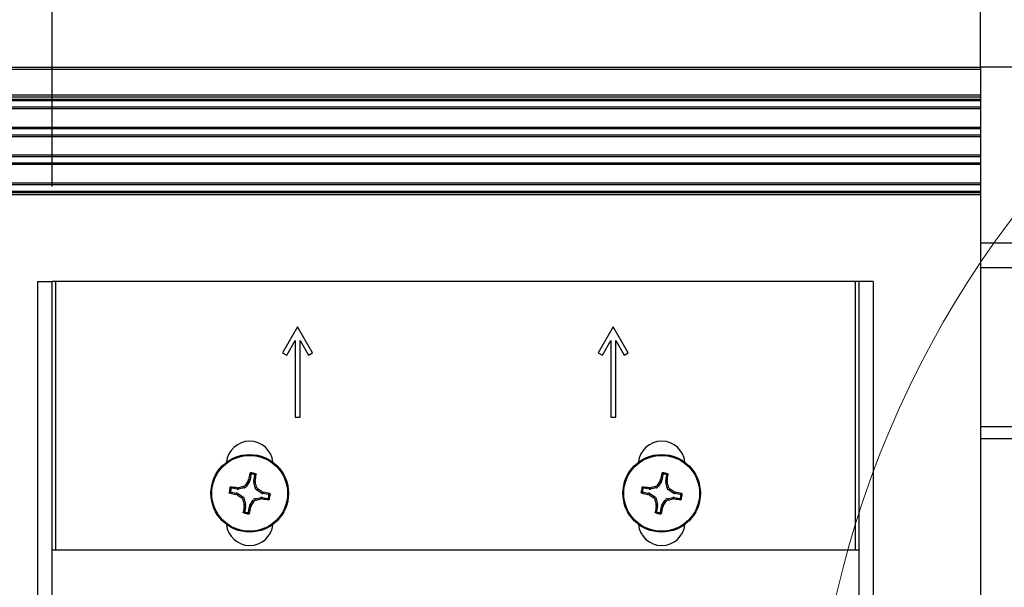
# Model space of a CAD drawing. Header units: inches. Extents: x 0.3 to 33.8, y 0.2 to 21.7.
# Tile 52 of 90: x 24.341 to 24.75, y 9.993 to 10.229. Entities that reach past the tile are written whole.
import ezdxf

# ---------------------------------------------------------------- set-up
doc = ezdxf.new("R2010")
doc.units = ezdxf.units.IN
doc.header["$MEASUREMENT"] = 0
doc.layers.add('BORDERS', color=7, linetype='Continuous')
doc.styles.add('SLDTEXTSTYLE0', font='TXT', dxfattribs={"width": 0.75})
doc.dimstyles.new('SLDDIMSTYLE2', dxfattribs={"dimtxt": 0.1377952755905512, "dimasz": 0.14, "dimexe": 0, "dimexo": 0.0625, "dimgap": 0.0344488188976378, "dimtad": 1, "dimdec": 3, "dimlfac": 10, "dimrnd": 1e-09, "dimzin": 12, "dimdsep": 46, "dimtxsty": 'SLDTEXTSTYLE0', "dimblk1": 'CLOSED', "dimblk2": 'CLOSED', "dimsah": 1, "dimcen": 0.09, "dimadec": 0, "dimazin": 3, "dimtfac": 1, "dimtdec": 3, "dimtofl": 0, "dimtmove": 0, "dimatfit": 3, "dimldrblk": 'CLOSED', "dimfxl": 0, "dimfrac": 2, "dimtolj": 1, "dimtzin": 12, "dimarcsym": 0})

# ---------------------------------------------------------------- blocks, each defined once
blk = doc.blocks.new('_Closed')
at = {"color": 0, "linetype": 'ByBlock', "lineweight": -2}
for p, q in [((-1, 0.166667), (0, 0)), ((-1, 0.166667), (-1, -0.166667)), ((0, 0), (-1, -0.166667)), ((0, 0), (-1, 0))]:
    blk.add_line(p, q, dxfattribs=at)
blk = doc.blocks.new('_D_10')
at = {"layer": 'BORDERS'}
for p, q in [((23.5473700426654, 10.90231424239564), (23.50538554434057, 10.90231424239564)), ((23.50538554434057, 10.90231424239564), (23.50538554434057, 10.68356424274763)), ((24.00553935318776, 10.90231424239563), (24.04752385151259, 10.90231424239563)), ((24.04752385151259, 10.90231424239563), (24.04752385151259, 10.68356424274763)), ((23.50538554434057, 10.68356424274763), (23.5473700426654, 10.68356424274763)), ((24.04752385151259, 10.68356424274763), (24.00553935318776, 10.68356424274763)), ((24.35501797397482, 10.15960306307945), (24.35501797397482, 10.51676771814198)), ((25.08506797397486, 10.03594558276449), (25.08506797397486, 10.51676771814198)), ((24.35501797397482, 10.47739763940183), (23.41249334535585, 10.47739763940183)), ((25.08506797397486, 10.47739763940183), (24.35501797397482, 10.47739763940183))]:
    blk.add_line(p, q, dxfattribs=at)
at = {"layer": 'BORDERS', "xscale": 0.14, "yscale": 0.14, "rotation": 180.0000000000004}
blk.add_blockref('_Closed', (24.35501797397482, 10.47739763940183, -0.1940375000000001), dxfattribs=at)
at = {"layer": 'BORDERS', "xscale": 0.14, "yscale": 0.14}
blk.add_blockref('_Closed', (25.08506797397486, 10.47739763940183, -0.1940375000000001), dxfattribs=at)
at = {"layer": 'BORDERS', "char_height": 0.1377952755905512, "attachment_point": 1, "style": 'SLDTEXTSTYLE0'}
for s, insert in [('185.4', (23.5473700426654, 10.86119168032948)), ('7.301', (23.54737002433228, 10.65502508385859))]:
    blk.add_mtext(s, dxfattribs=dict(at, insert=insert))

msp = doc.modelspace()

# ---------------------------------------------------------------- linework, layer by layer
at = {"color": 7, "linetype": 'Continuous', "lineweight": 25}
for p, q in [((24.74057978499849, 10.20923298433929), (24.74057978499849, 10.24860306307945)), ((20.2950679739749, 10.20923298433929), (24.74057978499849, 10.20923298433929)), ((24.74057978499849, 10.2082329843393), (20.2950679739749, 10.2082329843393)), ((24.74057978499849, 10.20923298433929), (24.74057978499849, 10.13624102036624)), ((25.42955616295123, 10.20923298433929), (24.74057978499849, 10.20923298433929)), ((20.2950679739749, 10.19773298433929), (24.74057978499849, 10.19773298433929)), ((24.74057978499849, 10.19673298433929), (20.2950679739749, 10.19673298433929)), ((24.74057978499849, 10.19573298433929), (20.2950679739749, 10.19573298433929)), ((24.74057978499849, 10.1952329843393), (20.33806797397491, 10.1952329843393)), ((24.74057978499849, 10.19261439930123), (20.33806797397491, 10.19261439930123)), ((24.74057978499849, 10.19193572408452), (20.33806797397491, 10.19193572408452)), ((24.74057978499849, 10.18423024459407), (20.33806797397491, 10.18423024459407)), ((24.74057978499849, 10.18355156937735), (20.33806797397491, 10.18355156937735)), ((24.74057978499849, 10.18101439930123), (20.33806797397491, 10.18101439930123)), ((24.74057978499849, 10.18033572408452), (20.33806797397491, 10.18033572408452)), ((24.74057978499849, 10.17263024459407), (20.33806797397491, 10.17263024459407)), ((24.74057978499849, 10.17195156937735), (20.33806797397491, 10.17195156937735)), ((24.74057978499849, 10.16941439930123), (20.33806797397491, 10.16941439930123)), ((24.74057978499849, 10.16873572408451), (20.33806797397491, 10.16873572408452)), ((24.74057978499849, 10.16103024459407), (20.33806797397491, 10.16103024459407)), ((24.74057978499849, 10.16035156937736), (20.33806797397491, 10.16035156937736)), ((20.33694297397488, 10.1572329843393), (24.74057978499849, 10.1572329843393)), ((24.74057978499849, 10.15623298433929), (20.33694297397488, 10.15623298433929)), ((20.33806797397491, 10.1577329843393), (24.74057978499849, 10.1577329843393)), ((24.74057978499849, 10.13624102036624), (25.42955616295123, 10.13624102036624)), ((24.74057978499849, 10.13624102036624), (24.74057978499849, 10.1260512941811)), ((24.74057978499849, 10.1260512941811), (25.42955616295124, 10.1260512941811)), ((24.74057978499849, 10.1260512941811), (24.74057978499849, 10.0600955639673)), ((24.34901797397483, 9.773232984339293), (24.34901797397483, 10.1202329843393)), ((24.34901797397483, 10.1202329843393), (24.35501797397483, 10.12023298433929)), ((24.35501797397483, 9.773232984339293), (24.35501797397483, 10.12023298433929)), ((24.35651797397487, 10.1202329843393), (24.35501797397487, 10.12023298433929)), ((24.68851797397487, 10.12023298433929), (24.35651797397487, 10.1202329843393)), ((24.35651797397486, 10.00870798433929), (24.35651797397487, 10.1202329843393)), ((24.69001797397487, 10.1202329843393), (24.68851797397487, 10.12023298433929)), ((24.68851797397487, 10.12023298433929), (24.68851797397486, 10.00870798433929)), ((24.69601797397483, 10.1202329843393), (24.69001797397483, 10.1202329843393)), ((24.69001797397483, 10.1202329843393), (24.69001797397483, 9.773232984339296)), ((24.69601797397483, 10.1202329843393), (24.69601797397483, 9.773232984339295)), ((24.45691797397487, 10.1014329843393), (24.45066797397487, 10.09060766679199)), ((24.46316797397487, 10.09060766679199), (24.45691797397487, 10.1014329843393)), ((24.58801797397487, 10.1014329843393), (24.58176797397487, 10.09060766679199)), ((24.59426797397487, 10.09060766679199), (24.58801797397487, 10.1014329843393)), ((24.45240002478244, 10.08960766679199), (24.45591797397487, 10.09570093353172)), ((24.45591797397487, 10.09570093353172), (24.45591797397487, 10.06393298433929)), ((24.45791797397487, 10.06393298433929), (24.45791797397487, 10.09570093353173)), ((24.45791797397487, 10.09570093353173), (24.4614359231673, 10.08960766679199)), ((24.58350002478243, 10.08960766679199), (24.58701797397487, 10.09570093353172)), ((24.58701797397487, 10.09570093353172), (24.58701797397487, 10.06393298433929)), ((24.58901797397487, 10.06393298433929), (24.58901797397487, 10.09570093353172)), ((24.58901797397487, 10.09570093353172), (24.5925359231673, 10.08960766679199)), ((24.45066797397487, 10.09060766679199), (24.45240002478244, 10.08960766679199)), ((24.4614359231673, 10.08960766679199), (24.46316797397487, 10.09060766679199)), ((24.58176797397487, 10.09060766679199), (24.58350002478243, 10.08960766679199)), ((24.5925359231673, 10.08960766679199), (24.59426797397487, 10.09060766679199)), ((24.45591797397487, 10.06393298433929), (24.45791797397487, 10.06393298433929)), ((24.58701797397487, 10.06393298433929), (24.58901797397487, 10.06393298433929)), ((24.74057978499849, 10.0600955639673), (25.42955616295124, 10.0600955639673)), ((24.74057978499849, 10.0600955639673), (24.74057978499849, 10.05500070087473)), ((24.74057978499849, 10.05500070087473), (25.42955616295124, 10.05500070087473)), ((24.74057978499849, 10.05500070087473), (24.74057978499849, 9.858150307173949)), ((24.43753264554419, 10.04006706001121), (24.43714332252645, 10.03777853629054)), ((24.4387168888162, 10.03751084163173), (24.439106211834, 10.03979936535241)), ((24.60863264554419, 10.04006706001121), (24.60824332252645, 10.03777853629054)), ((24.6098168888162, 10.03751084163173), (24.610206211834, 10.03979936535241)), ((24.43526983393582, 10.03577737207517), (24.43567030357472, 10.03521271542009)), ((24.43692664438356, 10.03721125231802), (24.43567030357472, 10.03521271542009)), ((24.43634743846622, 10.03743248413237), (24.43657924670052, 10.03799398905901)), ((24.43692664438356, 10.03721125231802), (24.43634743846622, 10.03743248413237)), ((24.43657924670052, 10.03799398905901), (24.43714332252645, 10.03777853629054)), ((24.4387168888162, 10.03751084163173), (24.43932047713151, 10.03752765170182)), ((24.43935357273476, 10.03692108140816), (24.43873379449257, 10.03690382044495)), ((24.43925860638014, 10.03460227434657), (24.43873379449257, 10.03690382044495)), ((24.43932047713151, 10.03752765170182), (24.43935357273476, 10.03692108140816)), ((24.60636983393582, 10.03577737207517), (24.60677030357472, 10.03521271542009)), ((24.60802664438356, 10.03721125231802), (24.60677030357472, 10.03521271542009)), ((24.60744743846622, 10.03743248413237), (24.60767924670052, 10.03799398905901)), ((24.60802664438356, 10.03721125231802), (24.60744743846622, 10.03743248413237)), ((24.60767924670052, 10.03799398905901), (24.60824332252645, 10.03777853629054)), ((24.6098168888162, 10.03751084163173), (24.61042047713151, 10.03752765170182)), ((24.61045357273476, 10.03692108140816), (24.60983379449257, 10.03690382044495)), ((24.61035860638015, 10.03460227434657), (24.60983379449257, 10.03690382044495)), ((24.61042047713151, 10.03752765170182), (24.61045357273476, 10.03692108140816)), ((24.42923389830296, 10.03279765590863), (24.43152242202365, 10.03240833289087)), ((24.43179011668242, 10.03398189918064), (24.42950159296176, 10.03437122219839)), ((24.43130696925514, 10.03184425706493), (24.43152242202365, 10.03240833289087)), ((24.43186847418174, 10.03161244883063), (24.43130696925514, 10.03184425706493)), ((24.4317733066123, 10.0345854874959), (24.432379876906, 10.03461858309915)), ((24.43179011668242, 10.03398189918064), (24.4317733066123, 10.0345854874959)), ((24.43208970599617, 10.03219165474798), (24.43186847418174, 10.03161244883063)), ((24.43208970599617, 10.03219165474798), (24.43408824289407, 10.03093531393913)), ((24.432379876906, 10.03461858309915), (24.43239713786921, 10.033998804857)), ((24.43469868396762, 10.03452361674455), (24.43239713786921, 10.033998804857)), ((24.43469868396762, 10.03452361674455), (24.43429821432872, 10.03508827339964)), ((24.43925860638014, 10.03460227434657), (24.43982326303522, 10.03500274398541)), ((24.44051236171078, 10.0340311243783), (24.43994770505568, 10.03363065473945)), ((24.44194624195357, 10.03237431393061), (24.43994770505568, 10.03363065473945)), ((24.44194624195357, 10.03237431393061), (24.442167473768, 10.03295351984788)), ((24.442167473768, 10.03295351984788), (24.44272897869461, 10.03272171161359)), ((24.44272897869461, 10.03272171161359), (24.44251352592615, 10.0321576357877)), ((24.44480204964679, 10.03176831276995), (24.44251352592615, 10.0321576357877)), ((24.60033389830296, 10.03279765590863), (24.60262242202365, 10.03240833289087)), ((24.60289011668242, 10.03398189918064), (24.60060159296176, 10.03437122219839)), ((24.60240696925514, 10.03184425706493), (24.60262242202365, 10.03240833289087)), ((24.60296847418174, 10.03161244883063), (24.60240696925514, 10.03184425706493)), ((24.6028733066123, 10.0345854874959), (24.603479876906, 10.03461858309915)), ((24.60289011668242, 10.03398189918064), (24.6028733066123, 10.0345854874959)), ((24.60318970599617, 10.03219165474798), (24.60296847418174, 10.03161244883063)), ((24.60318970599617, 10.03219165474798), (24.60518824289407, 10.03093531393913)), ((24.603479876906, 10.03461858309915), (24.60349713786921, 10.033998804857)), ((24.60579868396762, 10.03452361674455), (24.60349713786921, 10.033998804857)), ((24.60579868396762, 10.03452361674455), (24.60539821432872, 10.03508827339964)), ((24.61035860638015, 10.03460227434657), (24.61092326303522, 10.03500274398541)), ((24.61161236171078, 10.0340311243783), (24.61104770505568, 10.03363065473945)), ((24.61304624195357, 10.03237431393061), (24.61104770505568, 10.03363065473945)), ((24.61304624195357, 10.03237431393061), (24.61326747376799, 10.03295351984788)), ((24.61326747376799, 10.03295351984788), (24.61382897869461, 10.03272171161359)), ((24.61382897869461, 10.03272171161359), (24.61361352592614, 10.0321576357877)), ((24.61590204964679, 10.03176831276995), (24.61361352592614, 10.0321576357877)), ((24.43352358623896, 10.03053484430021), (24.43408824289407, 10.03093531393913)), ((24.43477734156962, 10.02996369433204), (24.43421268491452, 10.02956322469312)), ((24.43468237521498, 10.02764488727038), (24.43530215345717, 10.02766214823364)), ((24.43471547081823, 10.02703831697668), (24.43468237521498, 10.02764488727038)), ((24.43531905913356, 10.02705512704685), (24.43471547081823, 10.02703831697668)), ((24.43477734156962, 10.02996369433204), (24.43530215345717, 10.02766214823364)), ((24.43531905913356, 10.02705512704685), (24.43492973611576, 10.02476660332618)), ((24.4371093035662, 10.02735471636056), (24.43836564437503, 10.0293532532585)), ((24.4371093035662, 10.02735471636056), (24.43768850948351, 10.02713348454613)), ((24.43768850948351, 10.02713348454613), (24.4374567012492, 10.0265719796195)), ((24.4387661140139, 10.02878859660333), (24.43836564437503, 10.0293532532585)), ((24.43933726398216, 10.03004235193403), (24.44163881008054, 10.0305671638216)), ((24.43933726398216, 10.03004235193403), (24.439737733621, 10.02947769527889)), ((24.44165607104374, 10.02994738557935), (24.44163881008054, 10.0305671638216)), ((24.44226264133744, 10.02998048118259), (24.44165607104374, 10.02994738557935)), ((24.44224583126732, 10.03058406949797), (24.44226264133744, 10.02998048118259)), ((24.44224583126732, 10.03058406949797), (24.44453435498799, 10.03019474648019)), ((24.60462358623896, 10.03053484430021), (24.60518824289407, 10.03093531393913)), ((24.60587734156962, 10.02996369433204), (24.60531268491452, 10.02956322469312)), ((24.60578237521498, 10.02764488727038), (24.60640215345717, 10.02766214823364)), ((24.60581547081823, 10.02703831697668), (24.60578237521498, 10.02764488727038)), ((24.60641905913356, 10.02705512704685), (24.60581547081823, 10.02703831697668)), ((24.60587734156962, 10.02996369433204), (24.60640215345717, 10.02766214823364)), ((24.60641905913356, 10.02705512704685), (24.60602973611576, 10.02476660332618)), ((24.60820930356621, 10.02735471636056), (24.60946564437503, 10.0293532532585)), ((24.60820930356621, 10.02735471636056), (24.60878850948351, 10.02713348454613)), ((24.60878850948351, 10.02713348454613), (24.6085567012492, 10.0265719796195)), ((24.6098661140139, 10.02878859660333), (24.60946564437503, 10.0293532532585)), ((24.61043726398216, 10.03004235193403), (24.61273881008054, 10.0305671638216)), ((24.61043726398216, 10.03004235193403), (24.610837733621, 10.02947769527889)), ((24.61275607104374, 10.02994738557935), (24.61273881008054, 10.0305671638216)), ((24.61336264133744, 10.02998048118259), (24.61275607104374, 10.02994738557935)), ((24.61334583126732, 10.03058406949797), (24.61336264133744, 10.02998048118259)), ((24.61334583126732, 10.03058406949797), (24.61563435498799, 10.03019474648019)), ((24.43650330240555, 10.02449890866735), (24.43689262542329, 10.02678743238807)), ((24.4374567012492, 10.0265719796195), (24.43689262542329, 10.02678743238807)), ((24.60760330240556, 10.02449890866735), (24.60799262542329, 10.02678743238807)), ((24.6085567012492, 10.0265719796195), (24.60799262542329, 10.02678743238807)), ((24.69001797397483, 10.00870798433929), (24.35501797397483, 10.00870798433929))]:
    msp.add_line(p, q, dxfattribs=at)
at = {"color": 7, "linetype": 'Continuous', "lineweight": 18}
msp.add_circle((25.08506797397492, 9.896732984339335), 0.4149657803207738, dxfattribs=at)
at = {"color": 7, "linetype": 'Continuous', "lineweight": 25}
for centre, radius in [((24.43701797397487, 10.0322829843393), 0.0161000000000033), ((24.43701797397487, 10.0322829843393), 0.0157528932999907), ((24.60811797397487, 10.0322829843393), 0.0161000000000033), ((24.60811797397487, 10.0322829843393), 0.0157528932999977)]:
    msp.add_circle(centre, radius, dxfattribs=at)
for centre, radius, start, end in [((24.43701797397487, 10.04423298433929), 0.009700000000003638, 5.524228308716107, 174.4757716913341), ((24.60811797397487, 10.04423298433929), 0.009700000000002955, 5.524228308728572, 174.4757716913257), ((24.59260399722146, 10.00662432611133), 0.1591470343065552, 167.6780822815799, 168.6319195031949), ((24.43701797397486, 10.03228298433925), 0.008495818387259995, 73.06981271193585, 87.62076320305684), ((24.43701797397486, 10.0322829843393), 0.008014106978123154, 76.18372835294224, 84.50684756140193), ((24.28169965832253, 10.05951528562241), 0.1591470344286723, 352.0586564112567, 353.0124936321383), ((24.76370399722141, 10.00662432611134), 0.1591470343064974, 167.6780822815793, 168.6319195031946), ((24.60811797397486, 10.03228298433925), 0.008495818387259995, 73.06981271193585, 87.62076320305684), ((24.60811797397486, 10.0322829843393), 0.008014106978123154, 76.18372835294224, 84.50684756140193), ((24.45279965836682, 10.05951528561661), 0.1591470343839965, 352.0586564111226, 353.012493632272), ((24.591003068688, 9.935561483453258), 0.1851919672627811, 146.6272750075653, 147.2383152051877), ((24.25971220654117, 9.991920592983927), 0.185191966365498, 13.45226070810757, 14.06330090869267), ((24.76210306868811, 9.935561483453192), 0.1851919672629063, 146.6272750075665, 147.2383152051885), ((24.43081220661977, 9.99192059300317), 0.1851919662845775, 13.45226070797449, 14.06330090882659), ((24.43701797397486, 10.03228298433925), 0.008495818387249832, 163.0698127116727, 177.6207632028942), ((24.46267663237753, 10.18786900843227), 0.1591470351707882, 257.6780822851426, 258.6319195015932), ((24.43701797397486, 10.0322829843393), 0.008014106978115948, 166.1837283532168, 174.5068475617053), ((24.40978567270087, 9.876964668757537), 0.159147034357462, 82.05865641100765, 83.01249363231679), ((24.53373947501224, 10.18626807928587), 0.1851919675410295, 236.6272750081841, 237.2383152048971), ((24.4773803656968, 9.854977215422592), 0.1851919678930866, 103.4522607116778, 104.0633009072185), ((24.34029647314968, 9.878297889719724), 0.1851919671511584, 56.62727500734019, 57.23831520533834), ((24.41135931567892, 9.876696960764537), 0.159147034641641, 77.67808228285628, 78.6319195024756), ((24.43701797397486, 10.0322829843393), 0.008014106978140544, 346.1837283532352, 354.5068475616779), ((24.43701797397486, 10.03228298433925), 0.008495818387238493, 343.0698127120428, 357.6207632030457), ((24.60811797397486, 10.03228298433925), 0.008495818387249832, 163.0698127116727, 177.6207632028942), ((24.63377663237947, 10.1878690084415), 0.1591470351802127, 257.6780822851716, 258.6319195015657), ((24.60811797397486, 10.0322829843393), 0.008014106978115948, 166.1837283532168, 174.5068475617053), ((24.5808856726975, 9.876964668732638), 0.1591470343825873, 82.05865641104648, 83.01249363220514), ((24.70483947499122, 10.18626807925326), 0.1851919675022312, 236.6272750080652, 237.2383152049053), ((24.64848036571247, 9.854977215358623), 0.1851919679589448, 103.452260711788, 104.0633009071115), ((24.51139647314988, 9.878297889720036), 0.185191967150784, 56.62727500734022, 57.2383152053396), ((24.58245931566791, 9.876696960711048), 0.1591470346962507, 77.67808228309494, 78.63191950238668), ((24.60811797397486, 10.0322829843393), 0.008014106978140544, 346.1837283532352, 354.5068475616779), ((24.60811797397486, 10.03228298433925), 0.008495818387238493, 343.0698127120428, 357.6207632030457), ((24.61432374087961, 10.07264537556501), 0.1851919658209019, 193.4522607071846, 194.0633009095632), ((24.59233628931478, 10.00505068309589), 0.1591470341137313, 172.0586564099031, 173.0124936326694), ((24.28303287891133, 10.12900448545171), 0.1851919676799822, 326.6272750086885, 327.2383152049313), ((24.39665558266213, 10.2095887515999), 0.1851919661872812, 283.4522607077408, 284.0633009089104), ((24.46425027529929, 10.18760130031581), 0.1591470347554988, 262.0586564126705, 263.0124936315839), ((24.78542374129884, 10.07264537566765), 0.1851919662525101, 193.4522607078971, 194.0633009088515), ((24.76343628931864, 10.00505068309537), 0.159147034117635, 172.05865640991, 173.0124936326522), ((24.45413287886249, 10.12900448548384), 0.1851919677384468, 326.6272750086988, 327.2383152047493), ((24.56775558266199, 10.20958875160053), 0.1851919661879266, 283.4522607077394, 284.0633009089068), ((24.63535027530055, 10.1876013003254), 0.1591470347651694, 262.058656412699, 263.0124936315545), ((24.43701797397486, 10.03228298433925), 0.008495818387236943, 253.0698127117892, 267.6207632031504), ((24.43701797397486, 10.0322829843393), 0.008014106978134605, 256.1837283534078, 264.5068475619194), ((24.28143195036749, 10.05794164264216), 0.1591470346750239, 347.6780822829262, 348.6319195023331), ((24.60811797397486, 10.03228298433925), 0.008495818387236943, 253.0698127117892, 267.6207632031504), ((24.60811797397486, 10.0322829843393), 0.008014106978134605, 256.1837283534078, 264.5068475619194), ((24.45253195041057, 10.05794164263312), 0.1591470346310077, 347.6780822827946, 348.6319195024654), ((24.43701797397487, 10.02033298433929), 0.009700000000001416, 185.5242283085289, 354.4757716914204), ((24.60811797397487, 10.02033298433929), 0.00970000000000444, 185.5242283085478, 354.4757716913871)]:
    msp.add_arc(centre, radius, start, end, dxfattribs=at)
for centre, major_axis, ratio, start_param, end_param in [((24.4343419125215, 10.03605619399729), (-0.0009111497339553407, 0.001284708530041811), 0.9935910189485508, 2.751161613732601, 3.532023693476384), ((24.43559264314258, 10.03804580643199), (-0.00147027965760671, 0.0005615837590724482), 0.9943069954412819, 2.946332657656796, 3.336852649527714), ((24.44026871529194, 10.03725031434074), (0.001573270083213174, 4.381592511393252e-05), 0.9943069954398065, 2.946332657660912, 3.336852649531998), ((24.6054419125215, 10.03605619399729), (-0.0009111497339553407, 0.001284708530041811), 0.9935910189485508, 2.751161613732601, 3.532023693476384), ((24.60669264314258, 10.03804580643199), (-0.00147027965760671, 0.0005615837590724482), 0.9943069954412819, 2.946332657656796, 3.3368526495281), ((24.61136871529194, 10.03725031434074), (0.001573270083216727, 4.381592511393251e-05), 0.9943069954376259, 2.946332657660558, 3.336852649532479), ((24.43125515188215, 10.030857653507), (-0.0005615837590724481, -0.001470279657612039), 0.9943069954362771, 2.946332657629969, 3.336852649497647), ((24.43205064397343, 10.03553372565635), (-4.381592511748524e-05, 0.001573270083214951), 0.994306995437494, 2.94633265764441, 3.336852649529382), ((24.44079118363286, 10.03495904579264), (0.001284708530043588, 0.0009111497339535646), 0.9935910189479, 2.751161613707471, 3.532023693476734), ((24.44278079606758, 10.0337083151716), (0.0005615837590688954, 0.001470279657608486), 0.99430699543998, 2.946332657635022, 3.336852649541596), ((24.60235515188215, 10.030857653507), (-0.0005615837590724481, -0.001470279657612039), 0.9943069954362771, 2.946332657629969, 3.336852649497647), ((24.60315064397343, 10.03553372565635), (-4.38159251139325e-05, 0.00157327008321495), 0.9943069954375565, 2.94633265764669, 3.336852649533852), ((24.61189118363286, 10.03495904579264), (0.001284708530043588, 0.0009111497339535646), 0.9935910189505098, 2.751161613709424, 3.53202369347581), ((24.61388079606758, 10.0337083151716), (0.0005615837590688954, 0.001470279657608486), 0.99430699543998, 2.946332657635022, 3.336852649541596), ((24.4332447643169, 10.02960692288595), (-0.001284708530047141, -0.0009111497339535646), 0.9935910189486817, 2.751161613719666, 3.532023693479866), ((24.4337672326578, 10.02731565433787), (-0.001573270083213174, -4.381592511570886e-05), 0.9943069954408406, 2.946332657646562, 3.336852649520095), ((24.43844330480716, 10.02652016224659), (0.001470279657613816, -0.0005615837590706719), 0.9943069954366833, 2.946332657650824, 3.336852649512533), ((24.43969403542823, 10.02850977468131), (0.0009111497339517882, -0.001284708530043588), 0.9935910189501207, 2.751161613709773, 3.532023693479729), ((24.44198530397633, 10.02903224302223), (4.381592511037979e-05, -0.00157327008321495), 0.9943069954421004, 2.946332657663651, 3.33685264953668), ((24.6043447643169, 10.02960692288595), (-0.001284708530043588, -0.0009111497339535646), 0.9935910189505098, 2.751161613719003, 3.532023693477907), ((24.6048672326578, 10.02731565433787), (-0.001573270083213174, -4.381592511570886e-05), 0.9943069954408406, 2.946332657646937, 3.336852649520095), ((24.60954330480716, 10.02652016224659), (0.001470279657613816, -0.0005615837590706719), 0.994306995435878, 2.946332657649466, 3.336852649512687), ((24.61079403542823, 10.02850977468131), (0.0009111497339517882, -0.001284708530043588), 0.9935910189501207, 2.751161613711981, 3.532023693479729), ((24.61308530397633, 10.02903224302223), (4.38159251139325e-05, -0.00157327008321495), 0.994306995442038, 2.946332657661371, 3.336852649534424)]:
    msp.add_ellipse(centre, major_axis=major_axis, ratio=ratio, start_param=start_param, end_param=end_param, dxfattribs=at)
for points, knots in [([(24.43712307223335, 10.04058695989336), (24.43713162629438, 10.04061269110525), (24.43714873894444, 10.0406641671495), (24.43720776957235, 10.04072490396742), (24.43728403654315, 10.04076624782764), (24.43734184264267, 10.04076973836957), (24.43737066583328, 10.04077147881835)], [0, 0, 0, 0, 0.2526917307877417, 0.5055172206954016, 0.7534417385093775, 1, 1, 1, 1]), ([(24.43753264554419, 10.04006706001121), (24.43746538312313, 10.0401542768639), (24.43732940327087, 10.04033059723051), (24.43719233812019, 10.0405008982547), (24.43712307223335, 10.04058695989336)], [0, 0, 0, 0, 0.494649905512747, 1, 1, 1, 1]), ([(24.43737066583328, 10.04077147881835), (24.43743934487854, 10.04068847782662), (24.43757785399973, 10.04052108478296), (24.43771566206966, 10.04034770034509), (24.43778513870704, 10.04026028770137)], [0, 0, 0, 0, 0.4958449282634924, 1, 1, 1, 1]), ([(24.43778513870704, 10.04026028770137), (24.43775870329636, 10.04026024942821), (24.43770582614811, 10.04026017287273), (24.43763226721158, 10.04022679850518), (24.43757413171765, 10.04017286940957), (24.43754311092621, 10.04011532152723), (24.43753511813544, 10.04007846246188), (24.43753264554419, 10.04006706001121)], [0, 0, 0, 0, 0.2255496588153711, 0.4511532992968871, 0.6755815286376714, 0.8996402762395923, 1, 1, 1, 1]), ([(24.43893181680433, 10.04006521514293), (24.43902628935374, 10.04012473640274), (24.43921367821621, 10.04024279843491), (24.43939974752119, 10.04035497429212), (24.43949200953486, 10.04041059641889)], [0, 0, 0, 0, 0.5041524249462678, 0.9999999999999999, 0.9999999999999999, 0.9999999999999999, 0.9999999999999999]), ([(24.439106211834, 10.03979936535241), (24.43910809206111, 10.03982573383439), (24.43911185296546, 10.03987847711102), (24.43908390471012, 10.03995426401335), (24.43903433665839, 10.04001615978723), (24.43897919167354, 10.04005127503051), (24.43894300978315, 10.04006192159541), (24.43893181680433, 10.04006521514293)], [0, 0, 0, 0, 0.2255496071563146, 0.451153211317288, 0.6755811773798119, 0.8996400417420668, 1, 1, 1, 1]), ([(24.43966466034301, 10.04015458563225), (24.4395708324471, 10.04009626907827), (24.43938516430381, 10.03998087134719), (24.43919852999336, 10.03985943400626), (24.439106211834, 10.03979936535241)], [0, 0, 0, 0, 0.5053526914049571, 1, 1, 1, 1]), ([(24.43949200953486, 10.04041059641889), (24.43951628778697, 10.04040066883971), (24.43956480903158, 10.0403808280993), (24.43962113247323, 10.0403249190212), (24.43965823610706, 10.04025597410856), (24.43966834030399, 10.04019614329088), (24.43966535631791, 10.04016244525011), (24.43966466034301, 10.04015458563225)], [0, 0, 0, 0, 0.2243701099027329, 0.4484143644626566, 0.6809026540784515, 0.9255748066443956, 1, 1, 1, 1]), ([(24.60822307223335, 10.04058695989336), (24.60823162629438, 10.04061269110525), (24.60824873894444, 10.0406641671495), (24.60830776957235, 10.04072490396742), (24.60838403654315, 10.04076624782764), (24.60844184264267, 10.04076973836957), (24.60847066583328, 10.04077147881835)], [0, 0, 0, 0, 0.2526917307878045, 0.5055172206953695, 0.7534417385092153, 1, 1, 1, 1]), ([(24.60863264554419, 10.04006706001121), (24.60856538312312, 10.0401542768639), (24.60842940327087, 10.04033059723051), (24.60829233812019, 10.0405008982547), (24.60822307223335, 10.04058695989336)], [0, 0, 0, 0, 0.4946499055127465, 1, 1, 1, 1]), ([(24.60847066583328, 10.04077147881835), (24.60853934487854, 10.04068847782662), (24.60867785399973, 10.04052108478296), (24.60881566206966, 10.04034770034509), (24.60888513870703, 10.04026028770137)], [0, 0, 0, 0, 0.4958449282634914, 1, 1, 1, 1]), ([(24.60888513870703, 10.04026028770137), (24.60885870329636, 10.04026024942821), (24.60880582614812, 10.04026017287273), (24.60873226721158, 10.04022679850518), (24.60867413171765, 10.04017286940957), (24.60864311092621, 10.04011532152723), (24.60863511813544, 10.04007846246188), (24.60863264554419, 10.04006706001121)], [0, 0, 0, 0, 0.2255496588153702, 0.4511532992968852, 0.6755815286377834, 0.8996402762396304, 1, 1, 1, 1]), ([(24.61003181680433, 10.04006521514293), (24.61012628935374, 10.04012473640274), (24.61031367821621, 10.04024279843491), (24.61049974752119, 10.04035497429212), (24.61059200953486, 10.04041059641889)], [0, 0, 0, 0, 0.5041524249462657, 1, 1, 1, 1]), ([(24.610206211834, 10.03979936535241), (24.61020809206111, 10.03982573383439), (24.61021185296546, 10.03987847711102), (24.61018390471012, 10.03995426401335), (24.6101343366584, 10.04001615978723), (24.61007919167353, 10.04005127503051), (24.61004300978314, 10.04006192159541), (24.61003181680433, 10.04006521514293)], [0, 0, 0, 0, 0.2255496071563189, 0.4511532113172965, 0.675581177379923, 0.8996400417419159, 1, 1, 1, 1]), ([(24.61076466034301, 10.04015458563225), (24.6106708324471, 10.04009626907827), (24.61048516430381, 10.03998087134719), (24.61029852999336, 10.03985943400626), (24.610206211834, 10.03979936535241)], [0, 0, 0, 0, 0.5053526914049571, 1, 1, 1, 1]), ([(24.61059200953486, 10.04041059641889), (24.61061628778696, 10.04040066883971), (24.61066480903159, 10.0403808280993), (24.61072113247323, 10.0403249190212), (24.61075823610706, 10.04025597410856), (24.61076834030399, 10.04019614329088), (24.61076535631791, 10.04016244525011), (24.61076466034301, 10.04015458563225)], [0, 0, 0, 0, 0.2243701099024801, 0.4484143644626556, 0.6809026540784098, 0.9255748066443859, 1, 1, 1, 1]), ([(24.43429821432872, 10.03508827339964), (24.43446301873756, 10.03514483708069), (24.4347926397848, 10.03525796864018), (24.43510420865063, 10.03553911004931), (24.43523625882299, 10.03572907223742), (24.43526983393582, 10.03577737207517)], [0, 0, 0, 0, 0.4271587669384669, 0.8543492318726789, 1, 1, 1, 1]), ([(24.60539821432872, 10.03508827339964), (24.60556301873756, 10.03514483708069), (24.6058926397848, 10.03525796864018), (24.60620420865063, 10.03553911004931), (24.60633625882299, 10.03572907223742), (24.60636983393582, 10.03577737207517)], [0, 0, 0, 0, 0.4271587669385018, 0.8543492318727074, 1, 1, 1, 1]), ([(24.42852947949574, 10.03263567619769), (24.4286124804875, 10.03270435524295), (24.42877987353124, 10.03284286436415), (24.42895325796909, 10.03298067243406), (24.4290406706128, 10.03305014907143)], [0, 0, 0, 0, 0.495844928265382, 1, 1, 1, 1]), ([(24.42871399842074, 10.03238808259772), (24.42868826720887, 10.03239663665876), (24.42863679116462, 10.03241374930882), (24.42857605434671, 10.03247277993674), (24.42853471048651, 10.03254904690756), (24.42853121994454, 10.03260685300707), (24.42852947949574, 10.03263567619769)], [0, 0, 0, 0, 0.2526917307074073, 0.5055172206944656, 0.7534417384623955, 1, 1, 1, 1]), ([(24.42923389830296, 10.03279765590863), (24.42914668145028, 10.03273039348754), (24.42897036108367, 10.03259441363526), (24.42880006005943, 10.03245734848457), (24.42871399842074, 10.03238808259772)], [0, 0, 0, 0, 0.4946499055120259, 1, 1, 1, 1]), ([(24.42889036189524, 10.03475701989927), (24.42890028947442, 10.03478129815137), (24.42892013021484, 10.03482981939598), (24.42897603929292, 10.03488614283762), (24.42904498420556, 10.03492324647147), (24.42910481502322, 10.03493335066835), (24.429138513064, 10.03493036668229), (24.42914637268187, 10.0349296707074)], [0, 0, 0, 0, 0.2243701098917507, 0.4484143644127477, 0.6809026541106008, 0.9255748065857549, 1, 1, 1, 1]), ([(24.42923574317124, 10.03419682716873), (24.42917622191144, 10.03429129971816), (24.42905815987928, 10.03447868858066), (24.42894598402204, 10.03466475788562), (24.42889036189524, 10.03475701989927)], [0, 0, 0, 0, 0.5041524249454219, 1, 1, 1, 1]), ([(24.4290406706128, 10.03305014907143), (24.42904070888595, 10.03302371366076), (24.4290407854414, 10.03297083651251), (24.42907415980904, 10.03289727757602), (24.42912808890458, 10.03283914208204), (24.42918563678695, 10.03280812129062), (24.42922249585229, 10.03280012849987), (24.42923389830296, 10.03279765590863)], [0, 0, 0, 0, 0.2255496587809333, 0.4511532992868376, 0.675581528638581, 0.8996402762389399, 0.9999999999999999, 0.9999999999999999, 0.9999999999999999, 0.9999999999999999]), ([(24.42914637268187, 10.0349296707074), (24.42920468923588, 10.03483584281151), (24.42932008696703, 10.03465017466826), (24.42944152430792, 10.03446354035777), (24.42950159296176, 10.03437122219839)], [0, 0, 0, 0, 0.5053526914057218, 1, 1, 1, 1]), ([(24.42950159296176, 10.03437122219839), (24.42947522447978, 10.0343731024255), (24.42942248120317, 10.03437686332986), (24.42934669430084, 10.03434891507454), (24.42928479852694, 10.03429934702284), (24.42924968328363, 10.03424420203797), (24.42923903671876, 10.03420802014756), (24.42923574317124, 10.03419682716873)], [0, 0, 0, 0, 0.225549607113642, 0.4511532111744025, 0.6755811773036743, 0.8996400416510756, 1, 1, 1, 1]), ([(24.43982326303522, 10.03500274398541), (24.43987982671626, 10.03483793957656), (24.43999295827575, 10.0345083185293), (24.44027409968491, 10.03419674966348), (24.44046406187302, 10.03406469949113), (24.44051236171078, 10.0340311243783)], [0, 0, 0, 0, 0.4271587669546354, 0.8543492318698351, 1, 1, 1, 1]), ([(24.44480204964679, 10.03176831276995), (24.44488926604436, 10.03183557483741), (24.44506558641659, 10.0319715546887), (24.44523588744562, 10.03210861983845), (24.44532194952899, 10.03217788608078)], [0, 0, 0, 0, 0.4946473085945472, 1, 1, 1, 1]), ([(24.44499527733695, 10.03151581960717), (24.4449952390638, 10.03154225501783), (24.44499516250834, 10.03159513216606), (24.44496178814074, 10.03166869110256), (24.44490785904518, 10.03172682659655), (24.4448503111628, 10.03175784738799), (24.44481345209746, 10.03176584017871), (24.44480204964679, 10.03176831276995)], [0, 0, 0, 0, 0.2255496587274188, 0.4511532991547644, 0.6755815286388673, 0.8996402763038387, 1, 1, 1, 1]), ([(24.44550646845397, 10.03193029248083), (24.44542346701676, 10.03186161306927), (24.44525607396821, 10.03172310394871), (24.44508268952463, 10.03158529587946), (24.44499527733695, 10.03151581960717)], [0, 0, 0, 0, 0.4958475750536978, 1, 1, 1, 1]), ([(24.44532194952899, 10.03217788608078), (24.44534768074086, 10.03216933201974), (24.44539915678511, 10.03215221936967), (24.44545989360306, 10.03209318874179), (24.44550123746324, 10.03201692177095), (24.44550472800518, 10.03195911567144), (24.44550646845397, 10.03193029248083)], [0, 0, 0, 0, 0.2526917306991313, 0.5055172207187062, 0.7534417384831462, 0.9999999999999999, 0.9999999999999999, 0.9999999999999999, 0.9999999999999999]), ([(24.59962947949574, 10.03263567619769), (24.5997124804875, 10.03270435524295), (24.59987987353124, 10.03284286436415), (24.60005325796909, 10.03298067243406), (24.6001406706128, 10.03305014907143)], [0, 0, 0, 0, 0.4958449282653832, 1, 1, 1, 1]), ([(24.59981399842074, 10.03238808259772), (24.59978826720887, 10.03239663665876), (24.59973679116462, 10.03241374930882), (24.59967605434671, 10.03247277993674), (24.59963471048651, 10.03254904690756), (24.59963121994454, 10.03260685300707), (24.59962947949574, 10.03263567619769)], [0, 0, 0, 0, 0.2526917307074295, 0.5055172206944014, 0.7534417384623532, 1, 1, 1, 1]), ([(24.60033389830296, 10.03279765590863), (24.60024668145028, 10.03273039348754), (24.60007036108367, 10.03259441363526), (24.59990006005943, 10.03245734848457), (24.59981399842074, 10.03238808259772)], [0, 0, 0, 0, 0.494649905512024, 1, 1, 1, 1]), ([(24.59999036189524, 10.03475701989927), (24.60000028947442, 10.03478129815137), (24.60002013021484, 10.03482981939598), (24.60007603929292, 10.03488614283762), (24.60014498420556, 10.03492324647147), (24.60020481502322, 10.03493335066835), (24.600238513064, 10.03493036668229), (24.60024637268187, 10.0349296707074)], [0, 0, 0, 0, 0.2243701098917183, 0.4484143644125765, 0.6809026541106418, 0.9255748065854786, 1, 1, 1, 1]), ([(24.60033574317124, 10.03419682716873), (24.60027622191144, 10.03429129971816), (24.60015815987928, 10.03447868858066), (24.60004598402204, 10.03466475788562), (24.59999036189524, 10.03475701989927)], [0, 0, 0, 0, 0.504152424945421, 1, 1, 1, 1]), ([(24.6001406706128, 10.03305014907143), (24.60014070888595, 10.03302371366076), (24.6001407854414, 10.03297083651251), (24.60017415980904, 10.03289727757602), (24.60022808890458, 10.03283914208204), (24.60028563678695, 10.03280812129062), (24.60032249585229, 10.03280012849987), (24.60033389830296, 10.03279765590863)], [0, 0, 0, 0, 0.2255496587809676, 0.4511532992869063, 0.6755815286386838, 0.8996402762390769, 1, 1, 1, 1]), ([(24.60024637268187, 10.0349296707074), (24.60030468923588, 10.03483584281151), (24.60042008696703, 10.03465017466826), (24.60054152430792, 10.03446354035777), (24.60060159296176, 10.03437122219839)], [0, 0, 0, 0, 0.5053526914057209, 1, 1, 1, 1]), ([(24.60060159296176, 10.03437122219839), (24.60057522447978, 10.0343731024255), (24.60052248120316, 10.03437686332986), (24.60044669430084, 10.03434891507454), (24.60038479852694, 10.03429934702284), (24.60034968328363, 10.03424420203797), (24.60033903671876, 10.03420802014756), (24.60033574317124, 10.03419682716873)], [0, 0, 0, 0, 0.2255496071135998, 0.451153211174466, 0.6755811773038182, 0.8996400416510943, 1, 1, 1, 1]), ([(24.61092326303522, 10.03500274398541), (24.61097982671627, 10.03483793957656), (24.61109295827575, 10.0345083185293), (24.61137409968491, 10.03419674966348), (24.61156406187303, 10.03406469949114), (24.61161236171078, 10.0340311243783)], [0, 0, 0, 0, 0.4271587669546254, 0.8543492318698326, 0.9999999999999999, 0.9999999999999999, 0.9999999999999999, 0.9999999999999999]), ([(24.61590204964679, 10.03176831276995), (24.61598926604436, 10.03183557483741), (24.61616558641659, 10.0319715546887), (24.61633588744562, 10.03210861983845), (24.61642194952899, 10.03217788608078)], [0, 0, 0, 0, 0.4946473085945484, 1, 1, 1, 1]), ([(24.61609527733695, 10.03151581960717), (24.6160952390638, 10.03154225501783), (24.61609516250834, 10.03159513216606), (24.61606178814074, 10.03166869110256), (24.61600785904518, 10.03172682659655), (24.61595031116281, 10.03175784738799), (24.61591345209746, 10.03176584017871), (24.61590204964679, 10.03176831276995)], [0, 0, 0, 0, 0.2255496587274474, 0.451153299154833, 0.6755815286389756, 0.8996402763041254, 1, 1, 1, 1]), ([(24.61660646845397, 10.03193029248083), (24.61652346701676, 10.03186161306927), (24.61635607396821, 10.03172310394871), (24.61618268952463, 10.03158529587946), (24.61609527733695, 10.03151581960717)], [0, 0, 0, 0, 0.4958475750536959, 1, 1, 1, 1]), ([(24.61642194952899, 10.03217788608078), (24.61644768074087, 10.03216933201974), (24.61649915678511, 10.03215221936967), (24.61655989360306, 10.03209318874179), (24.61660123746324, 10.03201692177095), (24.61660472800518, 10.03195911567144), (24.61660646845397, 10.03193029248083)], [0, 0, 0, 0, 0.2526917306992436, 0.5055172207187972, 0.7534417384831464, 1, 1, 1, 1]), ([(24.43421268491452, 10.02956322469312), (24.43415612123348, 10.02972802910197), (24.434042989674, 10.03005765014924), (24.43376184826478, 10.03036921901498), (24.4335718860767, 10.03050126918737), (24.43352358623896, 10.03053484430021)], [0, 0, 0, 0, 0.4271587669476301, 0.8543492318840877, 1, 1, 1, 1]), ([(24.439737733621, 10.02947769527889), (24.43957292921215, 10.02942113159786), (24.43924330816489, 10.02930800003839), (24.43893173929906, 10.02902685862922), (24.43879968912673, 10.02883689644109), (24.4387661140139, 10.02878859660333)], [0, 0, 0, 0, 0.4271587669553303, 0.8543492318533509, 1, 1, 1, 1]), ([(24.44453435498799, 10.03019474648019), (24.44456072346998, 10.03019286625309), (24.4446134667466, 10.03018910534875), (24.44468925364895, 10.03021705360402), (24.44475114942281, 10.03026662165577), (24.44478626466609, 10.03032176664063), (24.44479691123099, 10.03035794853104), (24.44480020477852, 10.03036914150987)], [0, 0, 0, 0, 0.2255496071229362, 0.4511532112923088, 0.6755811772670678, 0.8996400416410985, 1, 1, 1, 1]), ([(24.44488957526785, 10.02963629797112), (24.44483125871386, 10.02973012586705), (24.44471586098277, 10.02991579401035), (24.44459442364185, 10.03010242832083), (24.44453435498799, 10.03019474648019)], [0, 0, 0, 0, 0.5053526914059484, 1, 1, 1, 1]), ([(24.44480020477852, 10.03036914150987), (24.44485972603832, 10.03027466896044), (24.44497778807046, 10.03008728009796), (24.4450899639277, 10.02990121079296), (24.44514558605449, 10.02980894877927)], [0, 0, 0, 0, 0.5041524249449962, 1, 1, 1, 1]), ([(24.44514558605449, 10.02980894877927), (24.44513565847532, 10.02978467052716), (24.44511581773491, 10.02973614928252), (24.44505990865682, 10.02967982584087), (24.44499096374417, 10.02964272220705), (24.44493113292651, 10.02963261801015), (24.44489743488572, 10.02963560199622), (24.44488957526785, 10.02963629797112)], [0, 0, 0, 0, 0.224370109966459, 0.4484143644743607, 0.6809026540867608, 0.9255748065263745, 1, 1, 1, 1]), ([(24.60531268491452, 10.02956322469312), (24.60525612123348, 10.02972802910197), (24.605142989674, 10.03005765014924), (24.60486184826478, 10.03036921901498), (24.6046718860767, 10.03050126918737), (24.60462358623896, 10.03053484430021)], [0, 0, 0, 0, 0.4271587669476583, 0.8543492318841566, 1, 1, 1, 1]), ([(24.610837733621, 10.02947769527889), (24.61067292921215, 10.02942113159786), (24.61034330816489, 10.02930800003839), (24.61003173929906, 10.02902685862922), (24.60989968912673, 10.02883689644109), (24.6098661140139, 10.02878859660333)], [0, 0, 0, 0, 0.4271587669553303, 0.8543492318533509, 1, 1, 1, 1]), ([(24.61563435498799, 10.03019474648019), (24.61566072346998, 10.03019286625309), (24.6157134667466, 10.03018910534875), (24.61578925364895, 10.03021705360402), (24.61585114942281, 10.03026662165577), (24.61588626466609, 10.03032176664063), (24.61589691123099, 10.03035794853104), (24.61590020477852, 10.03036914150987)], [0, 0, 0, 0, 0.2255496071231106, 0.4511532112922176, 0.675581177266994, 0.8996400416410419, 1, 1, 1, 1]), ([(24.61598957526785, 10.02963629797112), (24.61593125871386, 10.02973012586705), (24.61581586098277, 10.02991579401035), (24.61569442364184, 10.03010242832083), (24.61563435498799, 10.03019474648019)], [0, 0, 0, 0, 0.5053526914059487, 1, 1, 1, 1]), ([(24.61590020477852, 10.03036914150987), (24.61595972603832, 10.03027466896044), (24.61607778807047, 10.03008728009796), (24.6161899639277, 10.02990121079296), (24.61624558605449, 10.02980894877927)], [0, 0, 0, 0, 0.5041524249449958, 1, 1, 1, 1]), ([(24.61624558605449, 10.02980894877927), (24.61623565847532, 10.02978467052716), (24.61621581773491, 10.02973614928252), (24.61615990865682, 10.02967982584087), (24.61609096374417, 10.02964272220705), (24.61603113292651, 10.02963261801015), (24.61599743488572, 10.02963560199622), (24.61598957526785, 10.02963629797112)], [0, 0, 0, 0, 0.2243701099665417, 0.4484143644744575, 0.6809026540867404, 0.9255748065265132, 1, 1, 1, 1]), ([(24.43454393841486, 10.02415537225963), (24.43451966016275, 10.02416529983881), (24.43447113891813, 10.02418514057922), (24.43441481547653, 10.02424104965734), (24.43437771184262, 10.02430999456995), (24.43436760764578, 10.02436982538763), (24.43437059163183, 10.0244035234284), (24.43437128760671, 10.02441138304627)], [0, 0, 0, 0, 0.2243701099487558, 0.4484143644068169, 0.6809026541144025, 0.925574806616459, 1, 1, 1, 1]), ([(24.43437128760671, 10.02441138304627), (24.43446511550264, 10.02446969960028), (24.43465078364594, 10.02458509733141), (24.4348374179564, 10.02470653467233), (24.43492973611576, 10.02476660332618)], [0, 0, 0, 0, 0.5053526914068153, 0.9999999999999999, 0.9999999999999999, 0.9999999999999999, 0.9999999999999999]), ([(24.43510413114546, 10.02450075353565), (24.43500965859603, 10.02444123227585), (24.43482226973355, 10.02432317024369), (24.43463620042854, 10.02421099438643), (24.43454393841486, 10.02415537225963)], [0, 0, 0, 0, 0.5041524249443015, 1, 1, 1, 1]), ([(24.43492973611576, 10.02476660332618), (24.43492785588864, 10.0247402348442), (24.43492409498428, 10.02468749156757), (24.43495204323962, 10.02461170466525), (24.43500161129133, 10.02454980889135), (24.43505675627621, 10.02451469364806), (24.43509293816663, 10.02450404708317), (24.43510413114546, 10.02450075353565)], [0, 0, 0, 0, 0.2255496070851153, 0.4511532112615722, 0.6755811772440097, 0.8996400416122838, 1, 1, 1, 1]), ([(24.43625080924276, 10.02430568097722), (24.43627724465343, 10.02430571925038), (24.43633012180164, 10.02430579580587), (24.43640368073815, 10.02433917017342), (24.4364618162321, 10.024393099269), (24.43649283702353, 10.02445064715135), (24.43650082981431, 10.02448750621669), (24.43650330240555, 10.02449890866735)], [0, 0, 0, 0, 0.2255496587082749, 0.4511532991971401, 0.6755815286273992, 0.8996402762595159, 1, 1, 1, 1]), ([(24.43666528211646, 10.02379448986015), (24.43659660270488, 10.02387749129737), (24.43645809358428, 10.02404488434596), (24.43632028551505, 10.02421826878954), (24.43625080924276, 10.02430568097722)], [0, 0, 0, 0, 0.4958475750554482, 1, 1, 1, 1]), ([(24.43650330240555, 10.02449890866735), (24.436570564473, 10.02441169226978), (24.43670654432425, 10.02423537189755), (24.43684360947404, 10.02406507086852), (24.43691287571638, 10.02397900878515)], [0, 0, 0, 0, 0.4946473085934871, 0.9999999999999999, 0.9999999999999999, 0.9999999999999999, 0.9999999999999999]), ([(24.43691287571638, 10.02397900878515), (24.43690432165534, 10.02395327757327), (24.43688720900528, 10.02390180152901), (24.4368281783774, 10.02384106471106), (24.43675191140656, 10.02379972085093), (24.43669410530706, 10.02379623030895), (24.43666528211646, 10.02379448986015)], [0, 0, 0, 0, 0.2526917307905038, 0.5055172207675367, 0.7534417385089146, 1, 1, 1, 1]), ([(24.60564393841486, 10.02415537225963), (24.60561966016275, 10.02416529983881), (24.60557113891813, 10.02418514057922), (24.60551481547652, 10.02424104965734), (24.60547771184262, 10.02430999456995), (24.60546760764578, 10.02436982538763), (24.60547059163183, 10.0244035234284), (24.60547128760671, 10.02441138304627)], [0, 0, 0, 0, 0.2243701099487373, 0.4484143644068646, 0.6809026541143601, 0.9255748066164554, 1, 1, 1, 1]), ([(24.60547128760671, 10.02441138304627), (24.60556511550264, 10.02446969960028), (24.60575078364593, 10.02458509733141), (24.6059374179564, 10.02470653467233), (24.60602973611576, 10.02476660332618)], [0, 0, 0, 0, 0.5053526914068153, 0.9999999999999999, 0.9999999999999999, 0.9999999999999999, 0.9999999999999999]), ([(24.60620413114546, 10.02450075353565), (24.60610965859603, 10.02444123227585), (24.60592226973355, 10.02432317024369), (24.60573620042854, 10.02421099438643), (24.60564393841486, 10.02415537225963)], [0, 0, 0, 0, 0.5041524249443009, 1, 1, 1, 1]), ([(24.60602973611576, 10.02476660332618), (24.60602785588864, 10.0247402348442), (24.60602409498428, 10.02468749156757), (24.60605204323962, 10.02461170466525), (24.60610161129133, 10.02454980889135), (24.60615675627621, 10.02451469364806), (24.60619293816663, 10.02450404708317), (24.60620413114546, 10.02450075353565)], [0, 0, 0, 0, 0.2255496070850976, 0.4511532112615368, 0.6755811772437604, 0.8996400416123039, 1, 1, 1, 1]), ([(24.60735080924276, 10.02430568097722), (24.60737724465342, 10.02430571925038), (24.60743012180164, 10.02430579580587), (24.60750368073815, 10.02433917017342), (24.60756181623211, 10.024393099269), (24.60759283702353, 10.02445064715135), (24.60760082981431, 10.02448750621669), (24.60760330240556, 10.02449890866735)], [0, 0, 0, 0, 0.2255496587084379, 0.4511532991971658, 0.6755815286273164, 0.8996402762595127, 1, 1, 1, 1]), ([(24.60776528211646, 10.02379448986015), (24.60769660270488, 10.02387749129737), (24.60755809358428, 10.02404488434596), (24.60742028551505, 10.02421826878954), (24.60735080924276, 10.02430568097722)], [0, 0, 0, 0, 0.4958475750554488, 1, 1, 1, 1]), ([(24.60760330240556, 10.02449890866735), (24.607670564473, 10.02441169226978), (24.60780654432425, 10.02423537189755), (24.60794360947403, 10.02406507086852), (24.60801287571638, 10.02397900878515)], [0, 0, 0, 0, 0.4946473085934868, 1, 1, 1, 1]), ([(24.60801287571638, 10.02397900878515), (24.60800432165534, 10.02395327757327), (24.60798720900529, 10.02390180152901), (24.6079281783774, 10.02384106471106), (24.60785191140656, 10.02379972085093), (24.60779410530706, 10.02379623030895), (24.60776528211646, 10.02379448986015)], [0, 0, 0, 0, 0.2526917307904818, 0.5055172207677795, 0.7534417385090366, 1, 1, 1, 1])]:
    msp.add_open_spline(points, degree=3, knots=knots, dxfattribs=at)

# ---------------------------------------------------------------- dimensions: what is measured, and where the dimension line sits
at = {"layer": 'BORDERS'}
dim = msp.add_linear_dim(base=(24.35501797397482, 10.47739763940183), p1=(25.08506797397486, 9.996575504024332), p2=(24.35501797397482, 10.12023298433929), dimstyle='SLDDIMSTYLE2', dxfattribs=at)
dim.commit()
dim.dimension.update_dxf_attribs({"geometry": '_D_10', "text_midpoint": (23.77645468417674, 10.47739763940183), "dimtype": 160})

doc.saveas('drawing.dxf')
